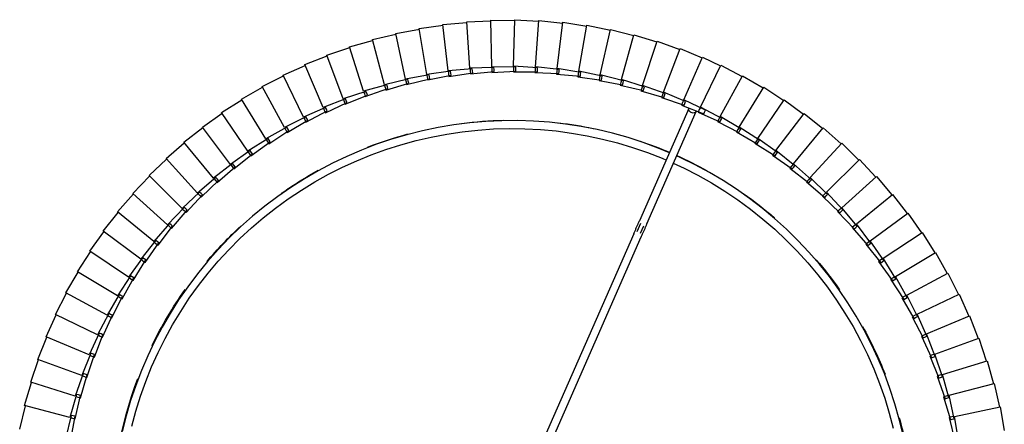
# Model space of a CAD drawing. Header units: millimetres. Extents: x 2868 to 11019, y -1415 to 7989.
# Tile 22 of 83: x 8646 to 9139, y 2122 to 2324. Entities that reach past the tile are written whole.
import ezdxf

# ---------------------------------------------------------------- set-up
doc = ezdxf.new("R2010")
doc.units = ezdxf.units.MM
doc.layers.add('E-LITE-EQPM', color=7, linetype='Continuous', lineweight=20)

# ---------------------------------------------------------------- blocks, each defined once
blk = doc.blocks.new('64314-7L   _Suspended_tensor - 64314-44-7L SAMBA Black_ribbon beige pendant lamp ø450-7L-575794-Planta_PDF Copy 1')
at = {"layer": 'E-LITE-EQPM', "color": 253, "lineweight": 25, "true_color": 0xaaaaaa}
for p, q in [((-795.48, -607.48), (-844.25, -496.31)), ((-840.45, -495.03), (-791.81, -605.88)), ((-1076.79, -516.62), (-1079.65, -504.96)), ((-1076.91, -504.39), (-1074.83, -516.21)), ((-637.84, -515.54), (-635.01, -503.87)), ((-633.06, -504.28), (-635.11, -516.11)), ((-1102.48, -509.77), (-1099.62, -521.43)), ((-612.26, -520.85), (-610.21, -509.02)), ((-1077.43, -515.64), (-1100, -521.54)), ((-1074.01, -527.15), (-1077.43, -515.64)), ((-1077.05, -515.54), (-1076.08, -515.29)), ((-1075.81, -516.42), (-1076.79, -516.62)), ((-1076.08, -515.29), (-1074.72, -514.93)), ((-1074.83, -516.21), (-1075.81, -516.42)), ((-1074.72, -514.93), (-1072.08, -526.65)), ((-640.57, -525.96), (-637.18, -514.44)), ((-635.25, -514.94), (-637.86, -526.66)), ((-636.48, -515.82), (-637.84, -515.54)), ((-637.18, -514.44), (-636.21, -514.69)), ((-635.49, -516.03), (-636.48, -515.82)), ((-636.21, -514.69), (-635.25, -514.94)), ((-635.11, -516.11), (-612.26, -520.85)), ((-1100, -521.54), (-1096.59, -533.04)), ((-615.27, -532.5), (-612.65, -520.78)), ((-1074.7, -526.2), (-1096.96, -533.17)), ((-1070.73, -537.53), (-1074.7, -526.2)), ((-1074.33, -526.08), (-1073.36, -525.78)), ((-1073.36, -525.78), (-1072.03, -525.36)), ((-1072.08, -526.65), (-1073.04, -526.9)), ((-1072.03, -525.36), (-1068.83, -536.94)), ((-643.78, -536.24), (-639.85, -524.9)), ((-637.94, -525.49), (-641.12, -537.07)), ((-639.21, -526.31), (-640.57, -525.96)), ((-639.85, -524.9), (-638.9, -525.2)), ((-638.24, -526.56), (-639.21, -526.31)), ((-638.9, -525.2), (-637.94, -525.49)), ((-637.86, -526.66), (-615.27, -532.5)), ((-1073.04, -526.9), (-1074.01, -527.15)), ((-1096.96, -533.17), (-1093, -544.5)), ((-1071.1, -536.48), (-1070.15, -536.14)), ((-1070.15, -536.14), (-1068.84, -535.65)), ((-1068.84, -535.65), (-1065.08, -547.06)), ((-647.49, -546.36), (-643.02, -535.22)), ((-641.14, -535.9), (-644.87, -547.31)), ((-642.45, -536.66), (-643.78, -536.24)), ((-643.02, -535.22), (-642.08, -535.56)), ((-642.08, -535.56), (-641.14, -535.9)), ((-618.83, -543.98), (-615.66, -532.4)), ((-1071.46, -536.62), (-1093.37, -544.65)), ((-1066.96, -547.75), (-1071.46, -536.62)), ((-1069.78, -537.23), (-1070.73, -537.53)), ((-1068.83, -536.94), (-1069.78, -537.23)), ((-641.49, -536.96), (-642.45, -536.66)), ((-641.12, -537.07), (-618.83, -543.98)), ((-1093.37, -544.65), (-1088.86, -555.78)), ((-1067.37, -546.71), (-1066.45, -546.32)), ((-1066.45, -546.32), (-1065.16, -545.78)), ((-1065.16, -545.78), (-1060.86, -556.99)), ((-651.68, -556.28), (-646.68, -545.37)), ((-644.84, -546.14), (-649.11, -557.36)), ((-646.18, -546.84), (-647.49, -546.36)), ((-646.68, -545.37), (-645.76, -545.75)), ((-645.76, -545.75), (-644.84, -546.14)), ((-622.94, -555.29), (-619.21, -543.87)), ((-1067.73, -546.87), (-1089.23, -555.94)), ((-1062.7, -557.77), (-1067.73, -546.87)), ((-1066.02, -547.4), (-1066.96, -547.75)), ((-1065.08, -547.06), (-1066.02, -547.4)), ((-645.23, -547.18), (-646.18, -546.84)), ((-644.87, -547.31), (-622.94, -555.29)), ((-1089.23, -555.94), (-1084.19, -566.84)), ((-1062.26, -556.32), (-1061, -555.72)), ((-1061, -555.72), (-1056.16, -566.71)), ((-656.35, -565.99), (-650.82, -555.33)), ((-649.02, -556.19), (-653.82, -567.2)), ((-650.82, -555.33), (-649.92, -555.76)), ((-649.92, -555.76), (-649.02, -556.19)), ((-627.59, -566.38), (-623.32, -555.16)), ((-1063.51, -556.92), (-1084.55, -567.02)), ((-1057.96, -567.57), (-1063.51, -556.92)), ((-1063.16, -556.76), (-1062.26, -556.32)), ((-1061.78, -557.38), (-1062.7, -557.77)), ((-1060.86, -556.99), (-1061.78, -557.38)), ((-650.4, -556.82), (-651.68, -556.28)), ((-649.47, -557.21), (-650.4, -556.82)), ((-649.11, -557.36), (-627.59, -566.38)), ((-1058.48, -566.58), (-1057.59, -566.1)), ((-1057.59, -566.1), (-1056.36, -565.44)), ((-1056.36, -565.44), (-1051.01, -576.19)), ((-661.47, -575.47), (-655.44, -565.09)), ((-653.68, -566.03), (-659.01, -576.79)), ((-655.09, -566.6), (-656.35, -565.99)), ((-655.44, -565.09), (-654.56, -565.56)), ((-654.56, -565.56), (-653.68, -566.03)), ((-1084.55, -567.02), (-1079, -577.67)), ((-1058.82, -566.77), (-1079.35, -577.86)), ((-1052.76, -577.14), (-1058.82, -566.77)), ((-1057.06, -567.14), (-1057.96, -567.57)), ((-1056.16, -566.71), (-1057.06, -567.14)), ((-654.18, -567.03), (-655.09, -566.6)), ((-653.82, -567.2), (-632.76, -577.24)), ((-632.76, -577.24), (-627.96, -566.23)), ((-1053.32, -576.17), (-1052.46, -575.65)), ((-1052.46, -575.65), (-1051.26, -574.93)), ((-1051.26, -574.93), (-1045.4, -585.41)), ((-667.04, -584.69), (-660.52, -574.61)), ((-658.81, -575.64), (-664.65, -586.13)), ((-660.24, -576.13), (-661.47, -575.47)), ((-660.52, -574.61), (-659.67, -575.12)), ((-659.67, -575.12), (-658.81, -575.64)), ((-1079.35, -577.86), (-1073.29, -588.23)), ((-1053.66, -576.38), (-1073.63, -588.44)), ((-1047.11, -586.44), (-1053.66, -576.38)), ((-1051.88, -576.66), (-1052.76, -577.14)), ((-1051.01, -576.19), (-1051.88, -576.66)), ((-659.35, -576.61), (-660.24, -576.13)), ((-659.01, -576.79), (-638.45, -587.83)), ((-638.45, -587.83), (-633.13, -577.07)), ((-1048.04, -585.72), (-1067.4, -598.74)), ((-1041.01, -595.46), (-1048.04, -585.72)), ((-1047.71, -585.51), (-1046.88, -584.95)), ((-1046.88, -584.95), (-1045.72, -584.17)), ((-1045.4, -585.41), (-1046.25, -585.92)), ((-1045.72, -584.17), (-1039.36, -594.35)), ((-673.05, -593.63), (-666.05, -583.88)), ((-664.39, -584.98), (-670.73, -595.19)), ((-665.84, -585.41), (-667.04, -584.69)), ((-666.05, -583.88), (-665.22, -584.43)), ((-664.98, -585.93), (-665.84, -585.41)), ((-665.22, -584.43), (-664.39, -584.98)), ((-1073.63, -588.44), (-1067.08, -598.51)), ((-1046.25, -585.92), (-1047.11, -586.44)), ((-664.65, -586.13), (-644.64, -598.14)), ((-644.64, -598.14), (-638.81, -587.65)), ((-1041.98, -594.79), (-1060.7, -608.72)), ((-1034.49, -604.18), (-1041.98, -594.79)), ((-1041.66, -594.56), (-1040.86, -593.96)), ((-1040.19, -594.91), (-1041.01, -595.46)), ((-1040.86, -593.96), (-1039.73, -593.13)), ((-1039.36, -594.35), (-1040.19, -594.91)), ((-1039.73, -593.13), (-1032.89, -602.99)), ((-679.48, -602.28), (-672.02, -592.87)), ((-670.42, -594.05), (-677.23, -603.94)), ((-671.89, -594.41), (-673.05, -593.63)), ((-672.02, -592.87), (-671.22, -593.46)), ((-671.05, -594.97), (-671.89, -594.41)), ((-671.22, -593.46), (-670.42, -594.05)), ((-670.73, -595.19), (-651.32, -608.15)), ((-1067.4, -598.74), (-1060.38, -608.48)), ((-651.32, -608.15), (-644.99, -597.95)), ((-1035.49, -603.56), (-1053.52, -618.37)), ((-1027.56, -612.58), (-1035.49, -603.56)), ((-1035.19, -603.31), (-1034.41, -602.67)), ((-1033.69, -603.59), (-1034.49, -604.18)), ((-1034.41, -602.67), (-1033.33, -601.79)), ((-1032.89, -602.99), (-1033.69, -603.59)), ((-1033.33, -601.79), (-1026.02, -611.31)), ((-686.32, -610.6), (-678.42, -601.56)), ((-676.87, -602.82), (-684.15, -612.37)), ((-678.36, -603.11), (-679.48, -602.28)), ((-678.42, -601.56), (-677.65, -602.19)), ((-677.23, -603.94), (-678.36, -603.11)), ((-677.65, -602.19), (-676.87, -602.82)), ((-677.23, -603.94), (-658.48, -617.81)), ((-1060.7, -608.72), (-1053.21, -618.11)), ((-1027.55, -611.07), (-1026.51, -610.13)), ((-1026.51, -610.13), (-1018.76, -619.29)), ((-792.16, -612.55), (-793.94, -608.49)), ((-792.11, -607.69), (-790.45, -611.46)), ((-693.55, -618.59), (-685.22, -609.94)), ((-685.22, -609.94), (-684.48, -610.6)), ((-658.48, -617.81), (-651.66, -607.93)), ((-1028.58, -612), (-1045.88, -627.66)), ((-1020.24, -620.63), (-1028.58, -612)), ((-1028.3, -611.74), (-1027.55, -611.07)), ((-1026.79, -611.95), (-1027.56, -612.58)), ((-1026.02, -611.31), (-1026.79, -611.95)), ((-767.97, -670.18), (-792.64, -613.96)), ((-788.97, -612.35), (-764.31, -668.58)), ((-683.74, -611.27), (-691.47, -620.46)), ((-685.24, -611.49), (-686.32, -610.6)), ((-684.46, -612.12), (-685.24, -611.49)), ((-684.48, -610.6), (-683.74, -611.27)), ((-684.15, -612.37), (-666.08, -627.13)), ((-1053.52, -618.37), (-1045.59, -627.39)), ((-1021.28, -620.11), (-1037.81, -636.58)), ((-1012.53, -628.33), (-1021.28, -620.11)), ((-1021.01, -619.83), (-1020.29, -619.12)), ((-1020.29, -619.12), (-1019.31, -618.14)), ((-1019.5, -619.96), (-1020.24, -620.63)), ((-1018.76, -619.29), (-1019.5, -619.96)), ((-1019.31, -618.14), (-1011.12, -626.92)), ((-701.15, -626.22), (-692.42, -617.98)), ((-691, -619.38), (-699.17, -628.19)), ((-692.51, -619.52), (-693.55, -618.59)), ((-691.76, -620.2), (-692.51, -619.52)), ((-692.42, -617.98), (-691.71, -618.68)), ((-691.71, -618.68), (-691, -619.38)), ((-666.08, -627.13), (-658.8, -617.58)), ((-691.47, -620.46), (-674.13, -636.07)), ((-1045.88, -627.66), (-1037.53, -636.29)), ((-1013.6, -627.85), (-1029.32, -645.1)), ((-1004.47, -635.64), (-1013.6, -627.85)), ((-1013.34, -627.57), (-1012.66, -626.82)), ((-1012.66, -626.82), (-1011.72, -625.79)), ((-1011.82, -627.62), (-1012.53, -628.33)), ((-1011.12, -626.92), (-1011.82, -627.62)), ((-1011.72, -625.79), (-1003.12, -634.17)), ((-709.12, -633.48), (-700, -625.66)), ((-698.65, -627.13), (-707.23, -635.54)), ((-700.16, -627.2), (-701.15, -626.22)), ((-699.44, -627.91), (-700.16, -627.2)), ((-700, -625.66), (-699.32, -626.4)), ((-699.32, -626.4), (-698.65, -627.13)), ((-699.17, -628.19), (-682.6, -644.61)), ((-674.13, -636.07), (-666.4, -626.88)), ((-1005.31, -634.92), (-1004.67, -634.14)), ((-1004.67, -634.14), (-1003.78, -633.07)), ((-1003.79, -634.9), (-1004.47, -635.64)), ((-1003.12, -634.17), (-1003.79, -634.9)), ((-1003.78, -633.07), (-994.79, -641.02)), ((-717.42, -640.34), (-707.94, -632.97)), ((-706.66, -634.51), (-715.63, -642.49)), ((-708.17, -634.51), (-709.12, -633.48)), ((-707.49, -635.25), (-708.17, -634.51)), ((-707.94, -632.97), (-707.3, -633.74)), ((-707.3, -633.74), (-706.66, -634.51)), ((-1037.81, -636.58), (-1029.06, -644.8)), ((-1005.56, -635.22), (-1020.43, -653.2)), ((-996.06, -642.56), (-1005.56, -635.22)), ((-726.04, -646.8), (-716.21, -639.9)), ((-716.21, -639.9), (-715.61, -640.69)), ((-707.23, -635.54), (-691.46, -652.74)), ((-682.6, -644.61), (-674.43, -635.81)), ((-997.17, -642.19), (-1011.16, -660.86)), ((-987.33, -649.07), (-997.17, -642.19)), ((-996.94, -641.88), (-996.33, -641.07)), ((-996.33, -641.07), (-995.5, -639.96)), ((-995.42, -641.79), (-996.06, -642.56)), ((-995.5, -639.96), (-986.13, -647.47)), ((-994.79, -641.02), (-995.42, -641.79)), ((-715.01, -641.49), (-724.36, -649.03)), ((-716.52, -641.42), (-717.42, -640.34)), ((-715.88, -642.19), (-716.52, -641.42)), ((-715.63, -642.49), (-700.71, -660.43)), ((-715.61, -640.69), (-715.01, -641.49)), ((-691.46, -652.74), (-682.89, -644.34)), ((-1029.32, -645.1), (-1020.18, -652.89)), ((-988.46, -648.75), (-1001.54, -668.08)), ((-978.3, -655.15), (-988.46, -648.75)), ((-988.24, -648.43), (-987.68, -647.6)), ((-987.68, -647.6), (-986.89, -646.44)), ((-986.73, -648.27), (-987.33, -649.07)), ((-986.89, -646.44), (-977.18, -653.5)), ((-986.13, -647.47), (-986.73, -648.27)), ((-734.96, -652.84), (-724.82, -646.42)), ((-723.69, -648.07), (-733.39, -655.15)), ((-725.2, -647.92), (-726.04, -646.8)), ((-724.59, -648.72), (-725.2, -647.92)), ((-724.82, -646.42), (-724.25, -647.24)), ((-724.36, -649.03), (-710.32, -667.67)), ((-724.25, -647.24), (-723.69, -648.07)), ((-1020.43, -653.2), (-1010.93, -660.54)), ((-979.24, -654.56), (-978.71, -653.7)), ((-978.71, -653.7), (-977.99, -652.5)), ((-977.74, -654.32), (-978.3, -655.15)), ((-977.99, -652.5), (-967.95, -659.08)), ((-977.18, -653.5), (-977.74, -654.32)), ((-744.16, -658.44), (-733.72, -652.51)), ((-732.68, -654.21), (-742.7, -660.82)), ((-734.17, -653.99), (-734.96, -652.84)), ((-733.61, -654.83), (-734.17, -653.99)), ((-733.72, -652.51), (-733.2, -653.36)), ((-733.2, -653.36), (-732.68, -654.21)), ((-700.71, -660.43), (-691.74, -652.45)), ((-979.44, -654.89), (-991.58, -674.82)), ((-968.98, -660.79), (-979.44, -654.89)), ((-969.95, -660.24), (-969.47, -659.36)), ((-969.47, -659.36), (-968.8, -658.13)), ((-968.8, -658.13), (-958.46, -664.22)), ((-967.95, -659.08), (-968.47, -659.94)), ((-753.62, -663.6), (-742.91, -658.18)), ((-743.43, -659.63), (-744.16, -658.44)), ((-742.91, -660.49), (-743.43, -659.63)), ((-742.91, -658.18), (-742.43, -659.05)), ((-742.43, -659.05), (-741.95, -659.93)), ((-733.39, -655.15), (-720.26, -674.44)), ((-1011.16, -660.86), (-1001.32, -667.74)), ((-970.14, -660.58), (-981.31, -681.07)), ((-959.41, -665.98), (-970.14, -660.58)), ((-968.47, -659.94), (-968.98, -660.79)), ((-959.97, -664.57), (-959.36, -663.31)), ((-959.36, -663.31), (-948.73, -668.9)), ((-958.46, -664.22), (-958.93, -665.1)), ((-763.32, -668.29), (-752.36, -663.39)), ((-752.95, -664.82), (-753.62, -663.6)), ((-752.36, -663.39), (-751.92, -664.29)), ((-741.95, -659.93), (-752.28, -666.05)), ((-751.92, -664.29), (-751.48, -665.19)), ((-742.7, -660.82), (-730.51, -680.72)), ((-710.32, -667.67), (-700.97, -660.13)), ((-1001.54, -668.08), (-991.38, -674.47)), ((-960.57, -665.83), (-970.74, -686.83)), ((-949.6, -670.7), (-960.57, -665.83)), ((-960.41, -665.48), (-959.97, -664.57)), ((-958.93, -665.1), (-959.41, -665.98)), ((-950.62, -670.25), (-950.22, -669.32)), ((-950.22, -669.32), (-949.67, -668.03)), ((-949.67, -668.03), (-938.79, -673.11)), ((-948.73, -668.9), (-949.17, -669.8)), ((-771.6, -671.86), (-760.45, -667.4)), ((-759.65, -669.23), (-770.48, -674.42)), ((-762.71, -669.55), (-763.32, -668.29)), ((-751.48, -665.19), (-762.09, -670.8)), ((-760.45, -667.4), (-760.05, -668.32)), ((-760.05, -668.32), (-759.65, -669.23)), ((-752.46, -665.71), (-752.95, -664.82)), ((-752.28, -666.05), (-741.06, -686.5)), ((-720.26, -674.44), (-710.56, -667.35)), ((-950.77, -670.6), (-959.92, -692.07)), ((-939.57, -674.94), (-950.77, -670.6)), ((-949.17, -669.8), (-949.6, -670.7)), ((-940.61, -674.54), (-940.26, -673.59)), ((-940.26, -673.59), (-939.78, -672.29)), ((-939.78, -672.29), (-928.66, -676.83)), ((-939.18, -674.02), (-939.57, -674.94)), ((-938.79, -673.11), (-939.18, -674.02)), ((-781.67, -675.68), (-770.32, -671.77)), ((-769.61, -673.63), (-780.67, -678.29)), ((-771.04, -673.14), (-771.6, -671.86)), ((-770.63, -674.06), (-771.04, -673.14)), ((-770.32, -671.77), (-769.97, -672.7)), ((-769.97, -672.7), (-769.61, -673.63)), ((-762.25, -670.48), (-762.71, -669.55)), ((-762.09, -670.8), (-751.87, -691.78)), ((-730.51, -680.72), (-720.49, -674.11)), ((-991.58, -674.82), (-981.12, -680.72)), ((-940.75, -674.9), (-948.85, -696.78)), ((-929.36, -678.7), (-940.75, -674.9)), ((-930.53, -678.72), (-937.58, -700.96)), ((-918.97, -681.96), (-930.53, -678.72)), ((-930.41, -678.35), (-930.11, -677.39)), ((-930.11, -677.39), (-929.68, -676.06)), ((-929.68, -676.06), (-918.37, -680.06)), ((-929.01, -677.77), (-929.36, -678.7)), ((-928.66, -676.83), (-929.01, -677.77)), ((-802.31, -681.86), (-790.64, -679.05)), ((-791.92, -679.02), (-780.39, -675.65)), ((-791.48, -680.34), (-791.92, -679.02)), ((-779.77, -677.55), (-791.04, -681.67)), ((-790.64, -679.05), (-790.37, -680.01)), ((-781.17, -676.99), (-781.67, -675.68)), ((-780.81, -677.93), (-781.17, -676.99)), ((-780.67, -678.29), (-772.34, -700.08)), ((-780.39, -675.65), (-780.08, -676.6)), ((-780.08, -676.6), (-779.77, -677.55)), ((-770.48, -674.42), (-761.1, -695.79)), ((-981.31, -681.07), (-970.58, -686.46)), ((-920.14, -682.04), (-926.11, -704.6)), ((-908.44, -684.73), (-920.14, -682.04)), ((-920.04, -681.66), (-919.78, -680.69)), ((-919.78, -680.69), (-919.42, -679.34)), ((-919.42, -679.34), (-907.93, -682.8)), ((-918.67, -681.01), (-918.97, -681.96)), ((-918.37, -680.06), (-918.67, -681.01)), ((-909.52, -684.48), (-909.31, -683.49)), ((-909.31, -683.49), (-909.02, -682.13)), ((-909.02, -682.13), (-897.37, -685.03)), ((-908.18, -683.76), (-908.44, -684.73)), ((-907.93, -682.8), (-908.18, -683.76)), ((-812.83, -684.19), (-801.03, -681.95)), ((-812.52, -685.56), (-812.83, -684.19)), ((-800.59, -683.89), (-812.21, -686.92)), ((-801.94, -683.2), (-802.31, -681.86)), ((-801.67, -684.17), (-801.94, -683.2)), ((-790.1, -680.97), (-801.57, -684.55)), ((-801.03, -681.95), (-800.81, -682.92)), ((-800.81, -682.92), (-800.59, -683.89)), ((-791.17, -681.3), (-791.48, -680.34)), ((-791.04, -681.67), (-783.76, -703.84)), ((-790.37, -680.01), (-790.1, -680.97)), ((-741.06, -686.5), (-730.73, -680.38)), ((-970.74, -686.83), (-959.77, -691.7)), ((-909.6, -684.86), (-914.48, -707.67)), ((-897.78, -686.98), (-909.6, -684.86)), ((-898.94, -687.17), (-902.72, -710.19)), ((-887.04, -688.72), (-898.94, -687.17)), ((-898.88, -686.78), (-898.72, -685.79)), ((-898.72, -685.79), (-898.49, -684.41)), ((-898.49, -684.41), (-886.71, -686.75)), ((-897.57, -686), (-897.78, -686.98)), ((-897.37, -685.03), (-897.57, -686)), ((-888.18, -688.96), (-890.86, -712.14)), ((-876.22, -689.94), (-888.18, -688.96)), ((-888.14, -688.57), (-888.02, -687.57)), ((-888.02, -687.57), (-887.86, -686.18)), ((-887.86, -686.18), (-875.99, -687.96)), ((-886.87, -687.73), (-887.04, -688.72)), ((-886.71, -686.75), (-886.87, -687.73)), ((-877.32, -689.85), (-877.26, -688.84)), ((-877.26, -688.84), (-877.16, -687.45)), ((-877.16, -687.45), (-865.22, -688.65)), ((-876.1, -688.95), (-876.22, -689.94)), ((-875.99, -687.96), (-876.1, -688.95)), ((-866.44, -689.59), (-866.42, -688.2)), ((-866.42, -688.2), (-854.43, -688.82)), ((-865.22, -688.65), (-865.28, -689.64)), ((-855.65, -688.43), (-843.64, -688.47)), ((-855.61, -689.82), (-855.65, -688.43)), ((-854.43, -688.82), (-854.45, -689.82)), ((-844.88, -688.14), (-832.88, -687.61)), ((-844.77, -689.53), (-844.88, -688.14)), ((-843.64, -688.47), (-843.61, -689.47)), ((-834.13, -687.34), (-822.18, -686.23)), ((-833.96, -688.72), (-834.13, -687.34)), ((-833.83, -689.72), (-833.96, -688.72)), ((-821.93, -688.21), (-833.79, -690.11)), ((-832.88, -687.61), (-832.81, -688.61)), ((-832.81, -688.61), (-832.73, -689.6)), ((-823.44, -686.02), (-811.55, -684.34)), ((-823.2, -687.4), (-823.44, -686.02)), ((-823.03, -688.39), (-823.2, -687.4)), ((-811.21, -686.31), (-822.96, -688.77)), ((-822.96, -688.77), (-818.94, -711.76)), ((-822.18, -686.23), (-822.05, -687.22)), ((-822.05, -687.22), (-821.93, -688.21)), ((-812.3, -686.54), (-812.52, -685.56)), ((-812.21, -686.92), (-807.09, -709.68)), ((-811.55, -684.34), (-811.38, -685.33)), ((-811.38, -685.33), (-811.21, -686.31)), ((-801.57, -684.55), (-795.36, -707.04)), ((-751.87, -691.78), (-741.26, -686.16)), ((-959.92, -692.07), (-948.72, -696.41)), ((-877.35, -690.23), (-878.91, -713.52)), ((-865.35, -690.64), (-877.35, -690.23)), ((-866.47, -690.99), (-866.91, -714.32)), ((-854.46, -690.81), (-866.47, -690.99)), ((-866.46, -690.6), (-866.44, -689.59)), ((-865.28, -689.64), (-865.35, -690.64)), ((-855.58, -690.83), (-855.61, -689.82)), ((-843.58, -690.47), (-855.56, -691.22)), ((-855.56, -691.22), (-854.88, -714.54)), ((-854.45, -689.82), (-854.46, -690.81)), ((-844.69, -690.54), (-844.77, -689.53)), ((-832.73, -689.6), (-844.66, -690.93)), ((-844.66, -690.93), (-842.86, -714.19)), ((-843.61, -689.47), (-843.58, -690.47)), ((-833.79, -690.11), (-830.87, -713.26)), ((-761.1, -695.79), (-752.03, -691.44)), ((-948.85, -696.78), (-937.46, -700.58)), ((-772.34, -700.08), (-761.27, -695.42)), ((-937.58, -700.96), (-926.02, -704.21)), ((-795.36, -707.04), (-783.89, -703.46)), ((-783.76, -703.84), (-772.49, -699.71)), ((-926.11, -704.6), (-914.41, -707.28)), ((-914.48, -707.67), (-902.67, -709.8)), ((-807.09, -709.68), (-795.47, -706.66)), ((-902.72, -710.19), (-890.82, -711.74)), ((-890.86, -712.14), (-878.89, -713.12)), ((-878.91, -713.52), (-866.91, -713.92)), ((-842.86, -714.19), (-830.93, -712.87)), ((-830.87, -713.26), (-819.01, -711.37)), ((-818.94, -711.76), (-807.18, -709.29)), ((-866.91, -714.32), (-854.9, -714.14)), ((-854.88, -714.54), (-842.9, -713.79))]:
    blk.add_line(p, q, dxfattribs=at)
at = {"layer": 'E-LITE-EQPM', "color": 253, "lineweight": 25, "true_color": 0xaaaaaa, "flags": 128}
for points in [[(-775.7, -642.77), (-770.34, -640.28), (-763.37, -636.71), (-756.54, -632.86), (-749.87, -628.74), (-743.37, -624.36), (-737.05, -619.72), (-730.92, -614.83), (-725, -609.7), (-719.28, -604.33), (-713.78, -598.74), (-708.51, -592.94), (-703.48, -586.93), (-698.69, -580.73), (-694.15, -574.33), (-689.87, -567.77), (-685.86, -561.03), (-682.12, -554.14), (-678.66, -547.11), (-675.48, -539.94), (-672.59, -532.65), (-670, -525.26), (-667.7, -517.76), (-665.7, -510.18)], [(-660.85, -506.91), (-662.71, -514.69), (-664.89, -522.39), (-667.38, -529.99), (-670.16, -537.49), (-673.25, -544.87), (-676.62, -552.12), (-680.29, -559.23), (-684.23, -566.19), (-688.45, -572.99), (-692.94, -579.61), (-697.69, -586.05), (-702.69, -592.29), (-707.94, -598.32), (-713.43, -604.14), (-719.14, -609.74), (-725.08, -615.11), (-731.22, -620.23), (-737.56, -625.1), (-744.1, -629.72), (-750.81, -634.07), (-757.69, -638.15), (-764.73, -641.95), (-771.91, -645.46), (-774.09, -646.45)], [(-777.56, -647.95), (-783.24, -650.31), (-790.74, -653.08), (-798.35, -655.54), (-806.05, -657.7), (-813.84, -659.55), (-821.69, -661.09), (-829.59, -662.31), (-837.54, -663.22), (-845.52, -663.81), (-853.51, -664.07), (-861.51, -664.02), (-869.5, -663.65), (-877.47, -662.96), (-885.41, -661.95), (-893.3, -660.62), (-901.12, -658.98), (-908.88, -657.03), (-916.55, -654.77), (-924.13, -652.2), (-931.6, -649.34), (-938.95, -646.17), (-946.16, -642.72), (-953.23, -638.98), (-960.15, -634.96), (-966.9, -630.66), (-973.47, -626.1), (-979.85, -621.29), (-986.04, -616.22), (-992.02, -610.9), (-997.78, -605.35), (-1003.32, -599.58), (-1008.62, -593.59), (-1013.67, -587.39), (-1018.48, -580.99), (-1023.02, -574.41), (-1027.3, -567.65), (-1031.31, -560.73), (-1035.03, -553.65), (-1038.47, -546.42), (-1041.61, -539.07), (-1044.46, -531.59), (-1047.01, -524.01), (-1049.26, -516.33), (-1051.19, -508.57)], [(-1046.46, -511.19), (-1044.42, -518.76), (-1042.08, -526.25), (-1039.45, -533.63), (-1036.52, -540.9), (-1033.31, -548.05), (-1029.81, -555.07), (-1026.03, -561.94), (-1021.98, -568.65), (-1017.67, -575.19), (-1013.1, -581.56), (-1008.27, -587.74), (-1003.21, -593.72), (-997.91, -599.5), (-992.38, -605.06), (-986.63, -610.39), (-980.68, -615.49), (-974.53, -620.35), (-968.18, -624.95), (-961.66, -629.3), (-954.97, -633.39), (-948.12, -637.2), (-941.13, -640.74), (-933.99, -643.99), (-926.74, -646.96), (-919.37, -649.63), (-911.9, -652.01), (-904.34, -654.09), (-896.7, -655.86), (-889, -657.33), (-881.25, -658.49), (-873.46, -659.33), (-865.63, -659.87), (-857.8, -660.09), (-849.96, -659.99), (-842.13, -659.59), (-834.32, -658.87), (-826.55, -657.84), (-818.83, -656.5), (-811.17, -654.85), (-803.57, -652.89), (-796.07, -650.64), (-788.65, -648.08), (-781.35, -645.24), (-779.15, -644.3)], [(-795.48, -607.48), (-795.32, -607.85), (-795.16, -608.21), (-795, -608.58), (-794.84, -608.94), (-794.68, -609.3), (-794.52, -609.66), (-794.37, -610.01), (-794.21, -610.36), (-794.06, -610.71), (-793.91, -611.05), (-793.77, -611.38), (-793.62, -611.71), (-793.48, -612.03), (-793.34, -612.35), (-793.21, -612.65), (-793.08, -612.95), (-792.95, -613.24), (-792.83, -613.52), (-792.71, -613.79), (-792.64, -613.96)], [(-788.97, -612.35), (-789.09, -612.09), (-789.21, -611.81), (-789.33, -611.53), (-789.46, -611.24), (-789.59, -610.94), (-789.73, -610.63), (-789.87, -610.31), (-790.01, -609.98), (-790.16, -609.65), (-790.3, -609.32), (-790.45, -608.98), (-790.61, -608.63), (-790.76, -608.28), (-790.92, -607.92), (-791.07, -607.56), (-791.23, -607.2), (-791.39, -606.84), (-791.55, -606.47), (-791.71, -606.11), (-791.81, -605.88)]]:
    blk.add_lwpolyline(points, dxfattribs=at)
at = {"layer": 'E-LITE-EQPM', "color": 253, "lineweight": 25, "true_color": 0xaaaaaa}
for start, end in [(178.9983, 200.7808), (345.1315, 352.35), (331.0268, 338.5904), (205.9207, 215.2524), (319.3865, 324.818), (220.3255, 227.3014), (305.2336, 310.9059), (234.8195, 241.0184), (294.2475, 299.1275), (288.6212, 293.1532), (248.8248, 254.8865), (262.7248, 268.7613), (276.6819, 281.6428)]:
    blk.add_arc((-856.2, -464.1), 200.2, start, end, dxfattribs=at)
for start_param, end_param in [(0, 3.141593), (6.021386, 6.283185), (3.141593, 3.403392)]:
    blk.add_ellipse((-766.14, -669.38), major_axis=(1.83, 0.8), ratio=0.707107, start_param=start_param, end_param=end_param, dxfattribs=at)

msp = doc.modelspace()

# ---------------------------------------------------------------- block references
at = {"layer": 'E-LITE-EQPM', "color": 253, "lineweight": 25, "true_color": 0xaaaaaa, "extrusion": (0, 0, -1), "rotation": 179.9999950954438}
msp.add_blockref('64314-7L   _Suspended_tensor - 64314-44-7L SAMBA Black_ribbon beige pendant lamp ø450-7L-575794-Planta_PDF Copy 1', (-9748.88, 1609.41), dxfattribs=at)

doc.saveas('drawing.dxf')
